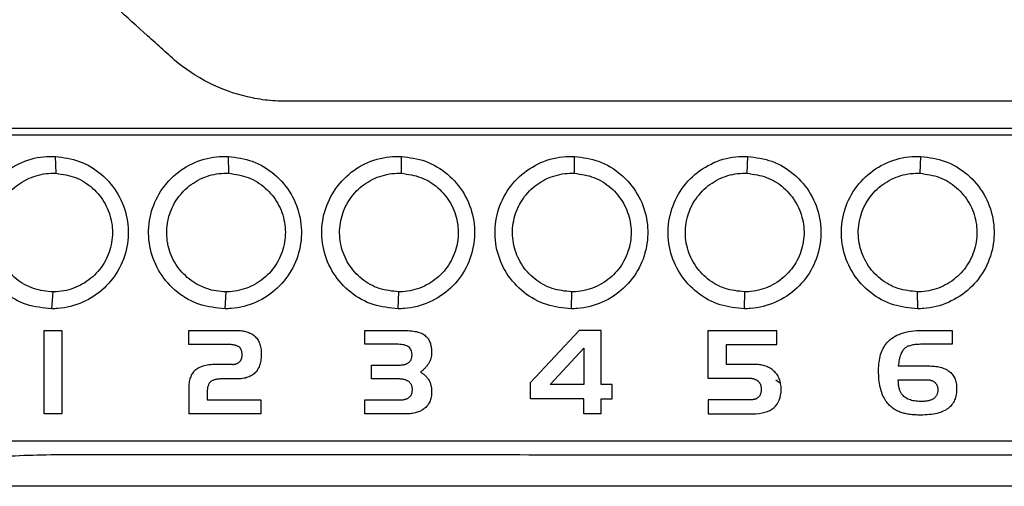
# Model space of a CAD drawing. Extents: x 76 to 839, y -9 to 645.
# Tile 21 of 78: x 336 to 365, y 277 to 291. Entities that reach past the tile are written whole.
import ezdxf

# ---------------------------------------------------------------- set-up
doc = ezdxf.new("R2010")
doc.units = 0
doc.layers.get('0').update_dxf_attribs({"linetype": 'CONTINUOUS'})

msp = doc.modelspace()

# ---------------------------------------------------------------- linework, layer by layer
at = {"color": 7, "linetype": 'CONTINUOUS'}
for p, q in [((390.844, 287.751), (332.342, 287.751)), ((336.618, 286.623), (336.605, 287.122)), ((341.711, 286.623), (341.704, 287.122)), ((346.806, 286.623), (346.806, 287.123)), ((351.907, 286.623), (351.915, 287.123)), ((357.005, 286.623), (357.022, 287.123)), ((362.105, 286.623), (362.13, 287.123)), ((336.494, 282.625), (336.532, 283.125)), ((341.602, 282.625), (341.632, 283.125)), ((346.711, 282.625), (346.732, 283.125)), ((351.819, 282.625), (351.832, 283.125)), ((356.928, 282.625), (356.932, 283.125)), ((362.036, 282.625), (362.032, 283.125)), ((336.271, 279.522), (336.271, 281.985)), ((336.271, 281.985), (336.793, 281.985)), ((336.793, 281.985), (336.793, 279.522)), ((340.532, 281.569), (340.532, 281.985)), ((340.532, 281.985), (341.929, 281.985)), ((341.929, 281.985), (341.972, 281.984)), ((341.972, 281.984), (342.014, 281.982)), ((342.014, 281.982), (342.055, 281.979)), ((342.055, 281.979), (342.095, 281.975)), ((342.095, 281.975), (342.133, 281.969)), ((342.133, 281.969), (342.17, 281.962)), ((342.17, 281.962), (342.205, 281.954)), ((342.205, 281.954), (342.24, 281.945)), ((342.24, 281.945), (342.273, 281.934)), ((342.273, 281.934), (342.305, 281.923)), ((342.305, 281.923), (342.335, 281.909)), ((342.335, 281.909), (342.364, 281.895)), ((342.364, 281.895), (342.392, 281.88)), ((342.392, 281.88), (342.419, 281.863)), ((342.419, 281.863), (342.444, 281.845)), ((342.444, 281.845), (342.468, 281.826)), ((342.468, 281.826), (342.493, 281.804)), ((342.493, 281.804), (342.516, 281.78)), ((342.516, 281.78), (342.538, 281.755)), ((342.538, 281.755), (342.558, 281.728)), ((345.725, 281.576), (345.725, 281.985)), ((345.725, 281.985), (346.891, 281.985)), ((346.891, 281.985), (346.949, 281.984)), ((346.949, 281.984), (347.005, 281.982)), ((347.005, 281.982), (347.058, 281.978)), ((347.058, 281.978), (347.11, 281.973)), ((347.11, 281.973), (347.158, 281.966)), ((347.158, 281.966), (347.205, 281.958)), ((347.205, 281.958), (347.249, 281.949)), ((347.249, 281.949), (347.291, 281.938)), ((347.291, 281.938), (347.331, 281.926)), ((347.331, 281.926), (347.368, 281.912)), ((347.368, 281.912), (347.404, 281.896)), ((347.404, 281.896), (347.437, 281.88)), ((347.437, 281.88), (347.467, 281.861)), ((347.467, 281.861), (347.495, 281.842)), ((347.495, 281.842), (347.521, 281.82)), ((347.521, 281.82), (347.545, 281.798)), ((347.545, 281.798), (347.564, 281.777)), ((347.564, 281.777), (347.581, 281.756)), ((347.581, 281.756), (347.597, 281.733)), ((347.597, 281.733), (347.611, 281.709)), ((350.615, 280.447), (352.047, 281.985)), ((352.696, 281.985), (352.047, 281.985)), ((352.7, 280.387), (352.696, 281.985)), ((355.858, 280.567), (355.858, 281.985)), ((355.858, 281.985), (357.883, 281.985)), ((357.883, 281.572), (357.883, 281.985)), ((361.213, 281.704), (361.261, 281.742)), ((361.261, 281.742), (361.312, 281.778)), ((361.312, 281.778), (361.366, 281.811)), ((361.366, 281.811), (361.424, 281.841)), ((361.424, 281.841), (361.485, 281.869)), ((361.485, 281.869), (361.549, 281.893)), ((361.549, 281.893), (361.616, 281.914)), ((361.616, 281.914), (361.687, 281.933)), ((361.687, 281.933), (361.761, 281.949)), ((361.761, 281.949), (361.838, 281.962)), ((361.838, 281.962), (361.918, 281.972)), ((361.918, 281.972), (362.002, 281.979)), ((362.002, 281.979), (362.089, 281.983)), ((362.089, 281.983), (362.179, 281.985)), ((362.179, 281.985), (363.05, 281.985)), ((363.05, 281.985), (363.05, 281.576)), ((341.699, 281.569), (340.532, 281.569)), ((341.728, 281.568), (341.699, 281.569)), ((341.755, 281.567), (341.728, 281.568)), ((341.782, 281.566), (341.755, 281.567)), ((341.807, 281.563), (341.782, 281.566)), ((341.831, 281.56), (341.807, 281.563)), ((341.854, 281.557), (341.831, 281.56)), ((341.877, 281.553), (341.854, 281.557)), ((341.898, 281.548), (341.877, 281.553)), ((341.918, 281.543), (341.898, 281.548)), ((341.936, 281.537), (341.918, 281.543)), ((341.954, 281.53), (341.936, 281.537)), ((341.971, 281.523), (341.954, 281.53)), ((341.987, 281.515), (341.971, 281.523)), ((342.001, 281.506), (341.987, 281.515)), ((342.015, 281.497), (342.001, 281.506)), ((342.027, 281.487), (342.015, 281.497)), ((342.037, 281.478), (342.027, 281.487)), ((342.046, 281.468), (342.037, 281.478)), ((342.055, 281.458), (342.046, 281.468)), ((342.063, 281.446), (342.055, 281.458)), ((342.07, 281.434), (342.063, 281.446)), ((342.558, 281.728), (342.576, 281.7)), ((342.576, 281.7), (342.593, 281.67)), ((342.593, 281.67), (342.608, 281.639)), ((342.608, 281.639), (342.622, 281.606)), ((342.622, 281.606), (342.634, 281.572)), ((342.634, 281.572), (342.644, 281.537)), ((342.644, 281.537), (342.653, 281.5)), ((342.653, 281.5), (342.66, 281.462)), ((342.66, 281.462), (342.666, 281.422)), ((346.711, 281.576), (345.725, 281.576)), ((346.76, 281.574), (346.711, 281.576)), ((346.807, 281.571), (346.76, 281.574)), ((346.849, 281.564), (346.807, 281.571)), ((346.889, 281.556), (346.849, 281.564)), ((346.926, 281.545), (346.889, 281.556)), ((346.959, 281.532), (346.926, 281.545)), ((346.989, 281.516), (346.959, 281.532)), ((347.016, 281.498), (346.989, 281.516)), ((347.04, 281.477), (347.016, 281.498)), ((347.061, 281.454), (347.04, 281.477)), ((347.078, 281.429), (347.061, 281.454)), ((347.611, 281.709), (347.625, 281.683)), ((347.625, 281.683), (347.638, 281.657)), ((347.638, 281.657), (347.649, 281.629)), ((347.649, 281.629), (347.659, 281.6)), ((347.659, 281.6), (347.668, 281.57)), ((347.668, 281.57), (347.675, 281.539)), ((347.675, 281.539), (347.682, 281.506)), ((347.682, 281.506), (347.687, 281.472)), ((347.687, 281.472), (347.691, 281.437)), ((351.193, 280.387), (352.184, 281.463)), ((352.184, 281.463), (352.184, 280.387)), ((356.394, 281.572), (357.883, 281.572)), ((356.394, 280.979), (356.394, 281.572)), ((360.997, 281.415), (361.019, 281.46)), ((361.019, 281.46), (361.043, 281.502)), ((361.043, 281.502), (361.069, 281.543)), ((361.069, 281.543), (361.097, 281.581)), ((361.097, 281.581), (361.127, 281.618)), ((361.127, 281.618), (361.169, 281.662)), ((361.169, 281.662), (361.213, 281.704)), ((361.647, 281.452), (361.628, 281.433)), ((361.667, 281.47), (361.647, 281.452)), ((361.685, 281.482), (361.667, 281.47)), ((361.704, 281.494), (361.685, 281.482)), ((361.725, 281.506), (361.704, 281.494)), ((361.749, 281.516), (361.725, 281.506)), ((361.773, 281.525), (361.749, 281.516)), ((361.8, 281.534), (361.773, 281.525)), ((361.828, 281.542), (361.8, 281.534)), ((361.859, 281.549), (361.828, 281.542)), ((361.89, 281.555), (361.859, 281.549)), ((361.924, 281.561), (361.89, 281.555)), ((361.96, 281.565), (361.924, 281.561)), ((361.997, 281.569), (361.96, 281.565)), ((362.036, 281.572), (361.997, 281.569)), ((362.077, 281.574), (362.036, 281.572)), ((362.12, 281.575), (362.077, 281.574)), ((362.165, 281.576), (362.12, 281.575)), ((363.05, 281.576), (362.165, 281.576)), ((342.077, 281.422), (342.07, 281.434)), ((342.083, 281.409), (342.077, 281.422)), ((342.088, 281.395), (342.083, 281.409)), ((342.093, 281.38), (342.088, 281.395)), ((342.088, 281.144), (342.093, 281.157)), ((342.097, 281.365), (342.093, 281.38)), ((342.093, 281.157), (342.097, 281.17)), ((342.1, 281.348), (342.097, 281.365)), ((342.097, 281.17), (342.1, 281.184)), ((342.103, 281.332), (342.1, 281.348)), ((342.1, 281.184), (342.103, 281.198)), ((342.106, 281.314), (342.103, 281.332)), ((342.103, 281.198), (342.106, 281.212)), ((342.107, 281.296), (342.106, 281.314)), ((342.106, 281.212), (342.107, 281.227)), ((342.108, 281.277), (342.107, 281.296)), ((342.107, 281.227), (342.108, 281.242)), ((342.109, 281.258), (342.108, 281.277)), ((342.108, 281.242), (342.109, 281.258)), ((342.667, 281.166), (342.663, 281.126)), ((342.666, 281.422), (342.67, 281.38)), ((342.67, 281.207), (342.667, 281.166)), ((342.67, 281.38), (342.672, 281.337)), ((342.672, 281.249), (342.67, 281.207)), ((342.672, 281.337), (342.673, 281.293)), ((342.673, 281.293), (342.672, 281.249)), ((347.093, 281.401), (347.078, 281.429)), ((347.104, 281.37), (347.093, 281.401)), ((347.097, 281.138), (347.102, 281.154)), ((347.102, 281.154), (347.107, 281.17)), ((347.112, 281.338), (347.104, 281.37)), ((347.107, 281.17), (347.111, 281.188)), ((347.111, 281.188), (347.114, 281.206)), ((347.117, 281.303), (347.112, 281.338)), ((347.114, 281.206), (347.117, 281.225)), ((347.118, 281.265), (347.117, 281.303)), ((347.117, 281.225), (347.118, 281.245)), ((347.118, 281.245), (347.118, 281.265)), ((347.676, 281.168), (347.67, 281.149)), ((347.681, 281.187), (347.676, 281.168)), ((347.685, 281.206), (347.681, 281.187)), ((347.689, 281.225), (347.685, 281.206)), ((347.692, 281.245), (347.689, 281.225)), ((347.691, 281.437), (347.694, 281.401)), ((347.694, 281.265), (347.692, 281.245)), ((347.694, 281.401), (347.696, 281.364)), ((347.695, 281.285), (347.694, 281.265)), ((347.696, 281.305), (347.695, 281.285)), ((347.696, 281.364), (347.697, 281.325)), ((347.697, 281.325), (347.696, 281.305)), ((360.904, 281.11), (360.915, 281.166)), ((360.915, 281.166), (360.928, 281.219)), ((360.928, 281.219), (360.942, 281.271)), ((360.942, 281.271), (360.958, 281.321)), ((360.958, 281.321), (360.977, 281.369)), ((360.977, 281.369), (360.997, 281.415)), ((361.499, 281.162), (361.49, 281.121)), ((361.509, 281.2), (361.499, 281.162)), ((361.521, 281.237), (361.509, 281.2)), ((361.533, 281.271), (361.521, 281.237)), ((361.546, 281.303), (361.533, 281.271)), ((361.561, 281.333), (361.546, 281.303)), ((361.576, 281.361), (361.561, 281.333)), ((361.592, 281.387), (361.576, 281.361)), ((361.609, 281.411), (361.592, 281.387)), ((361.628, 281.433), (361.609, 281.411)), ((340.8, 280.864), (340.77, 280.845)), ((340.834, 280.882), (340.8, 280.864)), ((340.869, 280.898), (340.834, 280.882)), ((340.906, 280.913), (340.869, 280.898)), ((340.946, 280.926), (340.906, 280.913)), ((340.988, 280.938), (340.946, 280.926)), ((341.033, 280.948), (340.988, 280.938)), ((341.079, 280.958), (341.033, 280.948)), ((341.128, 280.965), (341.079, 280.958)), ((341.179, 280.972), (341.128, 280.965)), ((341.233, 280.976), (341.179, 280.972)), ((341.288, 280.98), (341.233, 280.976)), ((341.346, 280.982), (341.288, 280.98)), ((341.407, 280.983), (341.346, 280.982)), ((341.823, 280.983), (341.407, 280.983)), ((341.823, 280.983), (341.838, 280.983)), ((341.838, 280.983), (341.853, 280.984)), ((341.853, 280.984), (341.867, 280.985)), ((341.867, 280.985), (341.882, 280.987)), ((341.882, 280.987), (341.896, 280.99)), ((341.896, 280.99), (341.909, 280.993)), ((341.909, 280.993), (341.923, 280.997)), ((341.923, 280.997), (341.936, 281.001)), ((341.936, 281.001), (341.948, 281.006)), ((341.948, 281.006), (341.96, 281.012)), ((341.96, 281.012), (341.972, 281.018)), ((341.972, 281.018), (341.984, 281.024)), ((341.984, 281.024), (341.995, 281.032)), ((341.995, 281.032), (342.006, 281.039)), ((342.006, 281.039), (342.017, 281.048)), ((342.017, 281.048), (342.027, 281.057)), ((342.027, 281.057), (342.037, 281.066)), ((342.037, 281.066), (342.046, 281.076)), ((342.046, 281.076), (342.055, 281.086)), ((342.055, 281.086), (342.063, 281.097)), ((342.063, 281.097), (342.07, 281.108)), ((342.07, 281.108), (342.077, 281.12)), ((342.077, 281.12), (342.083, 281.132)), ((342.083, 281.132), (342.088, 281.144)), ((342.594, 280.885), (342.58, 280.856)), ((342.608, 280.915), (342.594, 280.885)), ((342.62, 280.947), (342.608, 280.915)), ((342.631, 280.98), (342.62, 280.947)), ((342.641, 281.015), (342.631, 280.98)), ((342.65, 281.05), (342.641, 281.015)), ((342.657, 281.087), (342.65, 281.05)), ((342.663, 281.126), (342.657, 281.087)), ((345.919, 280.553), (345.919, 280.962)), ((345.919, 280.962), (346.711, 280.962)), ((346.711, 280.962), (346.736, 280.962)), ((346.736, 280.962), (346.759, 280.963)), ((346.759, 280.963), (346.782, 280.964)), ((346.782, 280.964), (346.804, 280.966)), ((346.804, 280.966), (346.825, 280.968)), ((346.825, 280.968), (346.846, 280.971)), ((346.846, 280.971), (346.865, 280.974)), ((346.865, 280.974), (346.884, 280.978)), ((346.884, 280.978), (346.902, 280.982)), ((346.902, 280.982), (346.919, 280.986)), ((346.919, 280.986), (346.935, 280.992)), ((346.935, 280.992), (346.951, 280.997)), ((346.951, 280.997), (346.965, 281.003)), ((346.965, 281.003), (346.979, 281.01)), ((346.979, 281.01), (346.992, 281.017)), ((346.992, 281.017), (347.005, 281.025)), ((347.005, 281.025), (347.018, 281.035)), ((347.018, 281.035), (347.031, 281.045)), ((347.031, 281.045), (347.043, 281.056)), ((347.043, 281.056), (347.055, 281.068)), ((347.055, 281.068), (347.065, 281.08)), ((347.065, 281.08), (347.074, 281.094)), ((347.074, 281.094), (347.082, 281.108)), ((347.082, 281.108), (347.09, 281.122)), ((347.09, 281.122), (347.097, 281.138)), ((347.495, 280.865), (347.479, 280.849)), ((347.511, 280.882), (347.495, 280.865)), ((347.526, 280.899), (347.511, 280.882)), ((347.54, 280.916), (347.526, 280.899)), ((347.554, 280.933), (347.54, 280.916)), ((347.567, 280.95), (347.554, 280.933)), ((347.58, 280.967), (347.567, 280.95)), ((347.592, 280.985), (347.58, 280.967)), ((347.603, 281.002), (347.592, 280.985)), ((347.614, 281.02), (347.603, 281.002)), ((347.624, 281.038), (347.614, 281.02)), ((347.633, 281.056), (347.624, 281.038)), ((347.642, 281.074), (347.633, 281.056)), ((347.65, 281.093), (347.642, 281.074)), ((347.657, 281.111), (347.65, 281.093)), ((347.664, 281.13), (347.657, 281.111)), ((347.67, 281.149), (347.664, 281.13)), ((357.252, 280.979), (356.394, 280.979)), ((357.292, 280.978), (357.252, 280.979)), ((357.332, 280.976), (357.292, 280.978)), ((357.37, 280.972), (357.332, 280.976)), ((357.408, 280.967), (357.37, 280.972)), ((357.445, 280.96), (357.408, 280.967)), ((357.481, 280.952), (357.445, 280.96)), ((357.517, 280.942), (357.481, 280.952)), ((357.551, 280.931), (357.517, 280.942)), ((357.584, 280.918), (357.551, 280.931)), ((357.617, 280.904), (357.584, 280.918)), ((357.648, 280.888), (357.617, 280.904)), ((357.679, 280.871), (357.648, 280.888)), ((357.709, 280.852), (357.679, 280.871)), ((360.881, 280.868), (360.884, 280.931)), ((360.881, 280.803), (360.881, 280.868)), ((360.884, 280.931), (360.889, 280.993)), ((360.889, 280.993), (360.896, 281.052)), ((360.896, 281.052), (360.904, 281.11)), ((361.468, 280.986), (361.463, 280.937)), ((361.463, 280.937), (362.341, 280.937)), ((361.474, 281.033), (361.468, 280.986)), ((361.481, 281.078), (361.474, 281.033)), ((361.49, 281.121), (361.481, 281.078)), ((362.341, 280.937), (362.391, 280.936)), ((362.391, 280.936), (362.439, 280.935)), ((362.439, 280.935), (362.486, 280.932)), ((362.486, 280.932), (362.531, 280.927)), ((362.531, 280.927), (362.575, 280.922)), ((362.575, 280.922), (362.617, 280.916)), ((362.617, 280.916), (362.658, 280.908)), ((362.658, 280.908), (362.697, 280.899)), ((362.697, 280.899), (362.735, 280.889)), ((362.735, 280.889), (362.771, 280.878)), ((362.771, 280.878), (362.805, 280.865)), ((362.805, 280.865), (362.838, 280.852)), ((340.577, 280.587), (340.567, 280.552)), ((340.59, 280.62), (340.577, 280.587)), ((340.603, 280.651), (340.59, 280.62)), ((340.618, 280.68), (340.603, 280.651)), ((340.635, 280.708), (340.618, 280.68)), ((340.653, 280.734), (340.635, 280.708)), ((340.672, 280.759), (340.653, 280.734)), ((340.693, 280.782), (340.672, 280.759)), ((340.715, 280.803), (340.693, 280.782)), ((340.741, 280.825), (340.715, 280.803)), ((340.77, 280.845), (340.741, 280.825)), ((342.163, 280.572), (342.122, 280.565)), ((342.202, 280.581), (342.163, 280.572)), ((342.24, 280.591), (342.202, 280.581)), ((342.276, 280.603), (342.24, 280.591)), ((342.31, 280.616), (342.276, 280.603)), ((342.343, 280.631), (342.31, 280.616)), ((342.375, 280.647), (342.343, 280.631)), ((342.404, 280.665), (342.375, 280.647)), ((342.432, 280.685), (342.404, 280.665)), ((342.459, 280.706), (342.432, 280.685)), ((342.484, 280.729), (342.459, 280.706)), ((342.507, 280.754), (342.484, 280.729)), ((342.527, 280.777), (342.507, 280.754)), ((342.546, 280.802), (342.527, 280.777)), ((342.563, 280.828), (342.546, 280.802)), ((342.58, 280.856), (342.563, 280.828)), ((347.389, 280.769), (347.369, 280.754)), ((347.369, 280.754), (347.384, 280.745)), ((347.384, 280.745), (347.4, 280.736)), ((347.408, 280.785), (347.389, 280.769)), ((347.4, 280.736), (347.415, 280.727)), ((347.427, 280.801), (347.408, 280.785)), ((347.415, 280.727), (347.43, 280.717)), ((347.445, 280.817), (347.427, 280.801)), ((347.43, 280.717), (347.444, 280.707)), ((347.444, 280.707), (347.458, 280.697)), ((347.462, 280.833), (347.445, 280.817)), ((347.458, 280.697), (347.472, 280.686)), ((347.479, 280.849), (347.462, 280.833)), ((347.472, 280.686), (347.485, 280.675)), ((347.485, 280.675), (347.498, 280.664)), ((347.498, 280.664), (347.511, 280.652)), ((347.511, 280.652), (347.523, 280.64)), ((347.523, 280.64), (347.535, 280.627)), ((347.535, 280.627), (347.547, 280.614)), ((347.547, 280.614), (347.559, 280.601)), ((347.559, 280.601), (347.57, 280.587)), ((347.57, 280.587), (347.58, 280.574)), ((347.58, 280.574), (347.594, 280.553)), ((357.738, 280.832), (357.709, 280.852)), ((357.766, 280.81), (357.738, 280.832)), ((357.793, 280.787), (357.766, 280.81)), ((357.819, 280.762), (357.793, 280.787)), ((357.843, 280.736), (357.819, 280.762)), ((357.865, 280.709), (357.843, 280.736)), ((357.886, 280.681), (357.865, 280.709)), ((357.906, 280.652), (357.886, 280.681)), ((357.923, 280.621), (357.906, 280.652)), ((357.939, 280.589), (357.923, 280.621)), ((357.953, 280.556), (357.939, 280.589)), ((360.881, 280.735), (360.881, 280.803)), ((360.884, 280.668), (360.881, 280.735)), ((360.887, 280.603), (360.884, 280.668)), ((360.893, 280.541), (360.887, 280.603)), ((362.838, 280.852), (362.87, 280.837)), ((362.87, 280.837), (362.9, 280.821)), ((362.9, 280.821), (362.928, 280.804)), ((362.928, 280.804), (362.955, 280.785)), ((362.955, 280.785), (362.982, 280.764)), ((362.982, 280.764), (363.009, 280.741)), ((363.009, 280.741), (363.033, 280.717)), ((363.033, 280.717), (363.055, 280.691)), ((363.055, 280.691), (363.075, 280.664)), ((363.075, 280.664), (363.094, 280.635)), ((363.094, 280.635), (363.111, 280.606)), ((363.111, 280.606), (363.127, 280.574)), ((363.127, 280.574), (363.14, 280.542)), ((340.534, 280.354), (340.532, 280.309)), ((340.532, 280.309), (340.532, 280.263)), ((340.538, 280.397), (340.534, 280.354)), ((340.543, 280.438), (340.538, 280.397)), ((340.549, 280.478), (340.543, 280.438)), ((340.557, 280.516), (340.549, 280.478)), ((340.567, 280.552), (340.557, 280.516)), ((341.09, 280.304), (341.085, 280.279)), ((341.096, 280.329), (341.09, 280.304)), ((341.103, 280.351), (341.096, 280.329)), ((341.111, 280.373), (341.103, 280.351)), ((341.119, 280.392), (341.111, 280.373)), ((341.128, 280.41), (341.119, 280.392)), ((341.138, 280.426), (341.128, 280.41)), ((341.148, 280.441), (341.138, 280.426)), ((341.16, 280.454), (341.148, 280.441)), ((341.172, 280.466), (341.16, 280.454)), ((341.185, 280.476), (341.172, 280.466)), ((341.199, 280.486), (341.185, 280.476)), ((341.213, 280.495), (341.199, 280.486)), ((341.229, 280.504), (341.213, 280.495)), ((341.245, 280.511), (341.229, 280.504)), ((341.262, 280.519), (341.245, 280.511)), ((341.28, 280.525), (341.262, 280.519)), ((341.299, 280.531), (341.28, 280.525)), ((341.319, 280.536), (341.299, 280.531)), ((341.339, 280.54), (341.319, 280.536)), ((341.361, 280.544), (341.339, 280.54)), ((341.383, 280.547), (341.361, 280.544)), ((341.406, 280.549), (341.383, 280.547)), ((341.43, 280.551), (341.406, 280.549)), ((341.455, 280.552), (341.43, 280.551)), ((341.481, 280.553), (341.455, 280.552)), ((341.943, 280.553), (341.481, 280.553)), ((341.99, 280.553), (341.943, 280.553)), ((342.036, 280.556), (341.99, 280.553)), ((342.08, 280.559), (342.036, 280.556)), ((342.122, 280.565), (342.08, 280.559)), ((346.723, 280.553), (345.919, 280.553)), ((346.746, 280.552), (346.723, 280.553)), ((346.769, 280.551), (346.746, 280.552)), ((346.79, 280.55), (346.769, 280.551)), ((346.812, 280.548), (346.79, 280.55)), ((346.832, 280.545), (346.812, 280.548)), ((346.852, 280.542), (346.832, 280.545)), ((346.872, 280.538), (346.852, 280.542)), ((346.891, 280.533), (346.872, 280.538)), ((346.909, 280.528), (346.891, 280.533)), ((346.926, 280.523), (346.909, 280.528)), ((346.943, 280.516), (346.926, 280.523)), ((346.96, 280.51), (346.943, 280.516)), ((346.975, 280.502), (346.96, 280.51)), ((346.991, 280.494), (346.975, 280.502)), ((347.005, 280.486), (346.991, 280.494)), ((347.02, 280.477), (347.005, 280.486)), ((347.033, 280.467), (347.02, 280.477)), ((347.045, 280.456), (347.033, 280.467)), ((347.057, 280.445), (347.045, 280.456)), ((347.067, 280.433), (347.057, 280.445)), ((347.077, 280.421), (347.067, 280.433)), ((347.086, 280.408), (347.077, 280.421)), ((347.094, 280.394), (347.086, 280.408)), ((347.101, 280.38), (347.094, 280.394)), ((347.108, 280.365), (347.101, 280.38)), ((347.113, 280.349), (347.108, 280.365)), ((347.118, 280.333), (347.113, 280.349)), ((347.122, 280.316), (347.118, 280.333)), ((347.125, 280.298), (347.122, 280.316)), ((347.127, 280.28), (347.125, 280.298)), ((347.128, 280.261), (347.127, 280.28)), ((347.594, 280.553), (347.608, 280.532)), ((347.608, 280.532), (347.62, 280.51)), ((347.62, 280.51), (347.631, 280.488)), ((347.631, 280.488), (347.642, 280.465)), ((347.642, 280.465), (347.651, 280.442)), ((347.651, 280.442), (347.66, 280.418)), ((347.66, 280.418), (347.668, 280.394)), ((347.668, 280.394), (347.674, 280.369)), ((347.674, 280.369), (347.68, 280.343)), ((347.68, 280.343), (347.685, 280.317)), ((347.685, 280.317), (347.689, 280.29)), ((347.689, 280.29), (347.693, 280.263)), ((350.615, 279.97), (350.615, 280.447)), ((352.184, 280.387), (351.193, 280.387)), ((353.024, 280.387), (352.7, 280.387)), ((353.024, 279.97), (353.024, 280.387)), ((357.044, 280.567), (355.858, 280.567)), ((357.066, 280.566), (357.044, 280.567)), ((357.088, 280.565), (357.066, 280.566)), ((357.109, 280.564), (357.088, 280.565)), ((357.13, 280.562), (357.109, 280.564)), ((357.149, 280.559), (357.13, 280.562)), ((357.169, 280.556), (357.149, 280.559)), ((357.187, 280.552), (357.169, 280.556)), ((357.205, 280.548), (357.187, 280.552)), ((357.222, 280.543), (357.205, 280.548)), ((357.238, 280.538), (357.222, 280.543)), ((357.254, 280.531), (357.238, 280.538)), ((357.269, 280.525), (357.254, 280.531)), ((357.283, 280.518), (357.269, 280.525)), ((357.297, 280.51), (357.283, 280.518)), ((357.31, 280.501), (357.297, 280.51)), ((357.322, 280.493), (357.31, 280.501)), ((357.334, 280.483), (357.322, 280.493)), ((357.344, 280.472), (357.334, 280.483)), ((357.354, 280.461), (357.344, 280.472)), ((357.364, 280.449), (357.354, 280.461)), ((357.364, 280.449), (357.372, 280.437)), ((357.372, 280.437), (357.38, 280.423)), ((357.38, 280.423), (357.387, 280.409)), ((357.387, 280.409), (357.394, 280.395)), ((357.394, 280.395), (357.399, 280.379)), ((357.399, 280.379), (357.404, 280.363)), ((357.404, 280.363), (357.408, 280.345)), ((357.408, 280.345), (357.411, 280.328)), ((357.411, 280.328), (357.414, 280.309)), ((357.414, 280.309), (357.416, 280.29)), ((357.416, 280.29), (357.417, 280.27)), ((357.855, 280.526), (357.957, 280.452)), ((357.966, 280.522), (357.953, 280.556)), ((357.976, 280.487), (357.966, 280.522)), ((357.986, 280.45), (357.976, 280.487)), ((357.993, 280.412), (357.986, 280.45)), ((357.999, 280.373), (357.993, 280.412)), ((358.003, 280.333), (357.999, 280.373)), ((358.006, 280.292), (358.003, 280.333)), ((358.007, 280.249), (358.006, 280.292)), ((360.9, 280.48), (360.893, 280.541)), ((360.908, 280.421), (360.9, 280.48)), ((360.918, 280.363), (360.908, 280.421)), ((360.93, 280.308), (360.918, 280.363)), ((360.943, 280.254), (360.93, 280.308)), ((361.463, 280.528), (362.313, 280.528)), ((361.463, 280.494), (361.463, 280.528)), ((361.464, 280.462), (361.463, 280.494)), ((361.466, 280.43), (361.464, 280.462)), ((361.469, 280.4), (361.466, 280.43)), ((361.472, 280.371), (361.469, 280.4)), ((361.476, 280.342), (361.472, 280.371)), ((361.481, 280.315), (361.476, 280.342)), ((361.487, 280.289), (361.481, 280.315)), ((361.494, 280.263), (361.487, 280.289)), ((362.313, 280.528), (362.332, 280.527)), ((362.332, 280.527), (362.351, 280.526)), ((362.351, 280.526), (362.37, 280.524)), ((362.37, 280.524), (362.387, 280.522)), ((362.387, 280.522), (362.405, 280.519)), ((362.405, 280.519), (362.421, 280.515)), ((362.421, 280.515), (362.437, 280.51)), ((362.437, 280.51), (362.453, 280.505)), ((362.453, 280.505), (362.468, 280.499)), ((362.468, 280.499), (362.482, 280.492)), ((362.482, 280.492), (362.496, 280.484)), ((362.496, 280.484), (362.509, 280.476)), ((362.509, 280.476), (362.522, 280.467)), ((362.522, 280.467), (362.534, 280.457)), ((362.534, 280.457), (362.545, 280.447)), ((362.545, 280.447), (362.556, 280.436)), ((362.556, 280.436), (362.565, 280.426)), ((362.565, 280.426), (362.574, 280.415)), ((362.574, 280.415), (362.581, 280.404)), ((362.581, 280.404), (362.589, 280.393)), ((362.589, 280.393), (362.595, 280.381)), ((362.595, 280.381), (362.601, 280.37)), ((362.601, 280.37), (362.607, 280.357)), ((362.607, 280.357), (362.612, 280.345)), ((362.612, 280.345), (362.616, 280.332)), ((362.616, 280.332), (362.62, 280.319)), ((362.62, 280.319), (362.623, 280.306)), ((362.623, 280.306), (362.626, 280.292)), ((362.626, 280.292), (362.628, 280.278)), ((363.14, 280.542), (363.152, 280.508)), ((363.152, 280.508), (363.162, 280.472)), ((363.162, 280.472), (363.17, 280.435)), ((363.17, 280.435), (363.176, 280.397)), ((363.176, 280.397), (363.181, 280.357)), ((363.181, 280.357), (363.183, 280.316)), ((363.183, 280.316), (363.184, 280.274)), ((340.532, 280.263), (340.532, 279.522)), ((341.072, 280.126), (341.071, 280.09)), ((341.071, 280.09), (341.071, 279.939)), ((341.073, 280.159), (341.072, 280.126)), ((341.075, 280.191), (341.073, 280.159)), ((341.078, 280.222), (341.075, 280.191)), ((341.081, 280.251), (341.078, 280.222)), ((341.085, 280.279), (341.081, 280.251)), ((346.997, 279.985), (347.011, 279.993)), ((347.011, 279.993), (347.025, 280.002)), ((347.025, 280.002), (347.037, 280.011)), ((347.037, 280.011), (347.049, 280.021)), ((347.049, 280.021), (347.06, 280.032)), ((347.06, 280.032), (347.07, 280.043)), ((347.07, 280.043), (347.08, 280.056)), ((347.08, 280.056), (347.088, 280.069)), ((347.088, 280.069), (347.096, 280.083)), ((347.096, 280.083), (347.103, 280.097)), ((347.103, 280.097), (347.109, 280.113)), ((347.109, 280.113), (347.114, 280.129)), ((347.114, 280.129), (347.119, 280.146)), ((347.119, 280.146), (347.122, 280.163)), ((347.122, 280.163), (347.125, 280.182)), ((347.125, 280.182), (347.127, 280.201)), ((347.127, 280.201), (347.128, 280.221)), ((347.129, 280.242), (347.128, 280.261)), ((347.128, 280.221), (347.129, 280.242)), ((347.683, 280.017), (347.675, 279.98)), ((347.689, 280.055), (347.683, 280.017)), ((347.693, 280.095), (347.689, 280.055)), ((347.693, 280.263), (347.695, 280.236)), ((347.696, 280.136), (347.693, 280.095)), ((347.695, 280.236), (347.696, 280.207)), ((347.696, 280.207), (347.697, 280.179)), ((347.697, 280.179), (347.696, 280.136)), ((357.312, 279.992), (357.301, 279.984)), ((357.324, 280.001), (357.312, 279.992)), ((357.336, 280.012), (357.324, 280.001)), ((357.347, 280.023), (357.336, 280.012)), ((357.358, 280.035), (357.347, 280.023)), ((357.367, 280.048), (357.358, 280.035)), ((357.376, 280.062), (357.367, 280.048)), ((357.384, 280.077), (357.376, 280.062)), ((357.391, 280.093), (357.384, 280.077)), ((357.397, 280.109), (357.391, 280.093)), ((357.402, 280.127), (357.397, 280.109)), ((357.407, 280.145), (357.402, 280.127)), ((357.411, 280.164), (357.407, 280.145)), ((357.413, 280.184), (357.411, 280.164)), ((357.416, 280.205), (357.413, 280.184)), ((357.417, 280.227), (357.416, 280.205)), ((357.417, 280.27), (357.417, 280.249)), ((357.417, 280.249), (357.417, 280.227)), ((357.953, 279.931), (357.976, 280.002)), ((357.976, 280.002), (357.993, 280.079)), ((357.993, 280.079), (358.003, 280.161)), ((358.003, 280.161), (358.007, 280.249)), ((360.958, 280.203), (360.943, 280.254)), ((360.974, 280.153), (360.958, 280.203)), ((360.992, 280.105), (360.974, 280.153)), ((361.011, 280.059), (360.992, 280.105)), ((361.032, 280.015), (361.011, 280.059)), ((361.054, 279.972), (361.032, 280.015)), ((361.501, 280.239), (361.494, 280.263)), ((361.509, 280.216), (361.501, 280.239)), ((361.518, 280.194), (361.509, 280.216)), ((361.528, 280.172), (361.518, 280.194)), ((361.538, 280.152), (361.528, 280.172)), ((361.549, 280.133), (361.538, 280.152)), ((361.561, 280.115), (361.549, 280.133)), ((361.582, 280.087), (361.561, 280.115)), ((361.605, 280.062), (361.582, 280.087)), ((361.629, 280.038), (361.605, 280.062)), ((361.656, 280.016), (361.629, 280.038)), ((361.685, 279.996), (361.656, 280.016)), ((361.715, 279.977), (361.685, 279.996)), ((362.54, 279.999), (362.526, 279.987)), ((362.552, 280.011), (362.54, 279.999)), ((362.564, 280.024), (362.552, 280.011)), ((362.574, 280.038), (362.564, 280.024)), ((362.584, 280.053), (362.574, 280.038)), ((362.593, 280.068), (362.584, 280.053)), ((362.601, 280.084), (362.593, 280.068)), ((362.608, 280.1), (362.601, 280.084)), ((362.614, 280.117), (362.608, 280.1)), ((362.619, 280.135), (362.614, 280.117)), ((362.623, 280.154), (362.619, 280.135)), ((362.626, 280.173), (362.623, 280.154)), ((362.628, 280.193), (362.626, 280.173)), ((362.628, 280.278), (362.629, 280.264)), ((362.63, 280.214), (362.628, 280.193)), ((362.629, 280.264), (362.63, 280.25)), ((362.63, 280.25), (362.63, 280.235)), ((362.63, 280.235), (362.63, 280.214)), ((363.15, 280.008), (363.137, 279.969)), ((363.16, 280.049), (363.15, 280.008)), ((363.169, 280.091), (363.16, 280.049)), ((363.175, 280.134), (363.169, 280.091)), ((363.18, 280.179), (363.175, 280.134)), ((363.183, 280.226), (363.18, 280.179)), ((363.184, 280.274), (363.183, 280.226)), ((341.071, 279.939), (342.662, 279.939)), ((342.662, 279.939), (342.662, 279.522)), ((345.725, 279.522), (345.725, 279.932)), ((345.725, 279.932), (346.723, 279.932)), ((346.723, 279.932), (346.747, 279.932)), ((346.747, 279.932), (346.771, 279.933)), ((346.771, 279.933), (346.794, 279.934)), ((346.794, 279.934), (346.816, 279.936)), ((346.816, 279.936), (346.837, 279.938)), ((346.837, 279.938), (346.858, 279.941)), ((346.858, 279.941), (346.878, 279.945)), ((346.878, 279.945), (346.897, 279.949)), ((346.897, 279.949), (346.916, 279.954)), ((346.916, 279.954), (346.934, 279.959)), ((346.934, 279.959), (346.95, 279.965)), ((346.95, 279.965), (346.967, 279.971)), ((346.967, 279.971), (346.982, 279.978)), ((346.982, 279.978), (346.997, 279.985)), ((347.524, 279.711), (347.498, 279.688)), ((347.548, 279.735), (347.524, 279.711)), ((347.57, 279.761), (347.548, 279.735)), ((347.59, 279.788), (347.57, 279.761)), ((347.609, 279.816), (347.59, 279.788)), ((347.625, 279.846), (347.609, 279.816)), ((347.64, 279.878), (347.625, 279.846)), ((347.654, 279.91), (347.64, 279.878)), ((347.665, 279.944), (347.654, 279.91)), ((347.675, 279.98), (347.665, 279.944)), ((352.184, 279.97), (350.615, 279.97)), ((352.184, 279.522), (352.184, 279.97)), ((352.7, 279.97), (353.024, 279.97)), ((352.7, 279.522), (352.7, 279.97)), ((355.858, 279.932), (355.858, 279.522)), ((357.044, 279.932), (355.858, 279.932)), ((357.066, 279.932), (357.044, 279.932)), ((357.088, 279.933), (357.066, 279.932)), ((357.109, 279.934), (357.088, 279.933)), ((357.129, 279.935), (357.109, 279.934)), ((357.148, 279.937), (357.129, 279.935)), ((357.167, 279.94), (357.148, 279.937)), ((357.185, 279.943), (357.167, 279.94)), ((357.202, 279.947), (357.185, 279.943)), ((357.218, 279.951), (357.202, 279.947)), ((357.234, 279.955), (357.218, 279.951)), ((357.249, 279.96), (357.234, 279.955)), ((357.263, 279.965), (357.249, 279.96)), ((357.276, 279.971), (357.263, 279.965)), ((357.289, 279.978), (357.276, 279.971)), ((357.301, 279.984), (357.289, 279.978)), ((357.737, 279.661), (357.794, 279.704)), ((357.794, 279.704), (357.844, 279.752)), ((357.844, 279.752), (357.887, 279.806)), ((357.887, 279.806), (357.923, 279.866)), ((357.923, 279.866), (357.953, 279.931)), ((361.078, 279.932), (361.054, 279.972)), ((361.099, 279.899), (361.078, 279.932)), ((361.122, 279.868), (361.099, 279.899)), ((361.145, 279.838), (361.122, 279.868)), ((361.17, 279.809), (361.145, 279.838)), ((361.195, 279.782), (361.17, 279.809)), ((361.222, 279.755), (361.195, 279.782)), ((361.25, 279.73), (361.222, 279.755)), ((361.279, 279.707), (361.25, 279.73)), ((361.309, 279.684), (361.279, 279.707)), ((361.747, 279.96), (361.715, 279.977)), ((361.782, 279.946), (361.747, 279.96)), ((361.818, 279.932), (361.782, 279.946)), ((361.856, 279.921), (361.818, 279.932)), ((361.896, 279.911), (361.856, 279.921)), ((361.938, 279.903), (361.896, 279.911)), ((361.982, 279.897), (361.938, 279.903)), ((362.028, 279.893), (361.982, 279.897)), ((362.076, 279.89), (362.028, 279.893)), ((362.126, 279.889), (362.076, 279.89)), ((362.159, 279.89), (362.126, 279.889)), ((362.19, 279.891), (362.159, 279.89)), ((362.221, 279.892), (362.19, 279.891)), ((362.25, 279.895), (362.221, 279.892)), ((362.279, 279.898), (362.25, 279.895)), ((362.306, 279.901), (362.279, 279.898)), ((362.332, 279.906), (362.306, 279.901)), ((362.356, 279.911), (362.332, 279.906)), ((362.38, 279.917), (362.356, 279.911)), ((362.402, 279.923), (362.38, 279.917)), ((362.423, 279.93), (362.402, 279.923)), ((362.444, 279.938), (362.423, 279.93)), ((362.462, 279.946), (362.444, 279.938)), ((362.48, 279.955), (362.462, 279.946)), ((362.497, 279.965), (362.48, 279.955)), ((362.512, 279.976), (362.497, 279.965)), ((362.526, 279.987), (362.512, 279.976)), ((362.97, 279.716), (362.941, 279.692)), ((362.998, 279.742), (362.97, 279.716)), ((363.023, 279.77), (362.998, 279.742)), ((363.047, 279.799), (363.023, 279.77)), ((363.069, 279.83), (363.047, 279.799)), ((363.089, 279.863), (363.069, 279.83)), ((363.107, 279.897), (363.089, 279.863)), ((363.123, 279.932), (363.107, 279.897)), ((363.137, 279.969), (363.123, 279.932)), ((336.793, 279.522), (336.271, 279.522)), ((342.662, 279.522), (340.532, 279.522)), ((346.942, 279.522), (345.725, 279.522)), ((346.983, 279.523), (346.942, 279.522)), ((347.023, 279.525), (346.983, 279.523)), ((347.062, 279.527), (347.023, 279.525)), ((347.101, 279.531), (347.062, 279.527)), ((347.137, 279.536), (347.101, 279.531)), ((347.173, 279.543), (347.137, 279.536)), ((347.208, 279.55), (347.173, 279.543)), ((347.242, 279.559), (347.208, 279.55)), ((347.274, 279.568), (347.242, 279.559)), ((347.306, 279.579), (347.274, 279.568)), ((347.336, 279.591), (347.306, 279.579)), ((347.365, 279.604), (347.336, 279.591)), ((347.393, 279.618), (347.365, 279.604)), ((347.42, 279.633), (347.393, 279.618)), ((347.446, 279.649), (347.42, 279.633)), ((347.471, 279.667), (347.446, 279.649)), ((347.498, 279.688), (347.471, 279.667)), ((352.7, 279.522), (352.184, 279.522)), ((355.858, 279.522), (357.156, 279.522)), ((357.156, 279.522), (357.259, 279.525)), ((357.259, 279.525), (357.356, 279.534)), ((357.356, 279.534), (357.445, 279.548)), ((357.445, 279.548), (357.528, 279.568)), ((357.528, 279.568), (357.604, 279.593)), ((357.604, 279.593), (357.674, 279.624)), ((357.674, 279.624), (357.737, 279.661)), ((361.34, 279.663), (361.309, 279.684)), ((361.373, 279.643), (361.34, 279.663)), ((361.406, 279.624), (361.373, 279.643)), ((361.441, 279.606), (361.406, 279.624)), ((361.476, 279.59), (361.441, 279.606)), ((361.513, 279.575), (361.476, 279.59)), ((361.551, 279.561), (361.513, 279.575)), ((361.578, 279.552), (361.551, 279.561)), ((361.607, 279.544), (361.578, 279.552)), ((361.636, 279.536), (361.607, 279.544)), ((361.667, 279.529), (361.636, 279.536)), ((361.699, 279.522), (361.667, 279.529)), ((361.731, 279.516), (361.699, 279.522)), ((361.765, 279.51), (361.731, 279.516)), ((361.8, 279.506), (361.765, 279.51)), ((361.836, 279.501), (361.8, 279.506)), ((361.873, 279.497), (361.836, 279.501)), ((361.912, 279.494), (361.873, 279.497)), ((361.951, 279.492), (361.912, 279.494)), ((361.991, 279.49), (361.951, 279.492)), ((362.033, 279.488), (361.991, 279.49)), ((362.075, 279.487), (362.033, 279.488)), ((362.119, 279.487), (362.075, 279.487)), ((362.188, 279.488), (362.119, 279.487)), ((362.254, 279.49), (362.188, 279.488)), ((362.318, 279.494), (362.254, 279.49)), ((362.38, 279.5), (362.318, 279.494)), ((362.44, 279.507), (362.38, 279.5)), ((362.497, 279.516), (362.44, 279.507)), ((362.552, 279.526), (362.497, 279.516)), ((362.605, 279.538), (362.552, 279.526)), ((362.655, 279.552), (362.605, 279.538)), ((362.703, 279.567), (362.655, 279.552)), ((362.748, 279.584), (362.703, 279.567)), ((362.791, 279.602), (362.748, 279.584)), ((362.832, 279.622), (362.791, 279.602)), ((362.871, 279.644), (362.832, 279.622)), ((362.907, 279.667), (362.871, 279.644)), ((362.941, 279.692), (362.907, 279.667)), ((389.104, 277.384), (334.958, 277.384))]:
    msp.add_line(p, q, dxfattribs=at)
for points, knots in [([(393.537, 302.993), (391.109, 300.807), (388.68, 298.62), (385.033, 295.336), (383.209, 293.694), (381.081, 291.777), (380.017, 290.818), (379.561, 290.407), (379.257, 290.133), (379.107, 289.992), (378.633, 289.61), (378.291, 289.397), (377.738, 289.139), (377.547, 289.064), (377.163, 288.937), (376.968, 288.886), (376.572, 288.807), (376.372, 288.779), (375.965, 288.748), (375.76, 288.749), (375.146, 288.75), (373.1, 288.75), (371.053, 288.751), (366.14, 288.751), (362.862, 288.752), (356.309, 288.752), (353.034, 288.751), (348.123, 288.75), (346.486, 288.75), (344.44, 288.75), (344.031, 288.75), (343.417, 288.749), (343.212, 288.748), (342.809, 288.779), (342.609, 288.807), (342.016, 288.926), (341.624, 289.056), (340.892, 289.398), (340.549, 289.611), (340.072, 289.997), (339.922, 290.137), (339.618, 290.411), (339.162, 290.822), (338.099, 291.78), (335.971, 293.697), (334.148, 295.339), (330.502, 298.621), (328.073, 300.808), (325.646, 302.993)], [0, 0, 0, 0, 0.125, 0.125, 0.1875, 0.21875, 0.234375, 0.242188, 0.242188, 0.25, 0.25, 0.265625, 0.265625, 0.273438, 0.273438, 0.28125, 0.28125, 0.289063, 0.289063, 0.296875, 0.296875, 0.3125, 0.375, 0.375, 0.5, 0.5, 0.625, 0.625, 0.6875, 0.6875, 0.703125, 0.703125, 0.710938, 0.710938, 0.71875, 0.71875, 0.734375, 0.734375, 0.75, 0.75, 0.757813, 0.757813, 0.765625, 0.78125, 0.8125, 0.875, 0.875, 1, 1, 1, 1]), ([(332.342, 287.951), (342.068, 287.951), (351.837, 287.951), (371.368, 287.951), (381.131, 287.951), (390.844, 287.951)], [0, 0, 0, 0, 0.5, 0.5, 1, 1, 1, 1]), ([(336.494, 282.625), (336.241, 282.649), (335.733, 282.699), (335.057, 283.088), (334.544, 283.662), (334.252, 284.376), (334.213, 285.143), (334.429, 285.879), (334.877, 286.503), (335.506, 286.943), (336.116, 287.122), (336.487, 287.122), (336.605, 287.122)], [0, 0, 0, 0, 0.105655, 0.212313, 0.318331, 0.423801, 0.528943, 0.633752, 0.739138, 0.844655, 0.95053, 1, 1, 1, 1]), ([(336.605, 287.122), (336.842, 287.088), (337.332, 287.019), (337.984, 286.617), (338.48, 286.029), (338.749, 285.305), (338.766, 284.538), (338.527, 283.809), (338.062, 283.199), (337.42, 282.777), (336.863, 282.634), (336.552, 282.626), (336.494, 282.625)], [0, 0, 0, 0, 0.1031694, 0.2124817, 0.3224952, 0.4310356, 0.5395584, 0.6479494, 0.75644, 0.8652343, 0.9747277, 1, 1, 1, 1]), ([(341.602, 282.625), (341.351, 282.649), (340.846, 282.698), (340.171, 283.084), (339.656, 283.657), (339.362, 284.369), (339.321, 285.136), (339.535, 285.874), (339.982, 286.499), (340.61, 286.941), (341.219, 287.121), (341.588, 287.122), (341.704, 287.122)], [0, 0, 0, 0, 0.104996, 0.211612, 0.317644, 0.423262, 0.528679, 0.633818, 0.739488, 0.845205, 0.951137, 1, 1, 1, 1]), ([(341.704, 287.122), (341.943, 287.089), (342.433, 287.021), (343.087, 286.621), (343.585, 286.035), (343.856, 285.312), (343.876, 284.545), (343.639, 283.815), (343.174, 283.203), (342.533, 282.779), (341.975, 282.634), (341.662, 282.626), (341.602, 282.625)], [0, 0, 0, 0, 0.103417, 0.212414, 0.322217, 0.430654, 0.539174, 0.647592, 0.756087, 0.864789, 0.974082, 1, 1, 1, 1]), ([(346.711, 282.625), (346.462, 282.649), (345.958, 282.698), (345.284, 283.08), (344.768, 283.651), (344.472, 284.363), (344.429, 285.131), (344.641, 285.868), (345.085, 286.495), (345.713, 286.939), (346.322, 287.12), (346.691, 287.122), (346.806, 287.123)], [0, 0, 0, 0, 0.104286, 0.210874, 0.316808, 0.422966, 0.528344, 0.633757, 0.739245, 0.845168, 0.951538, 1, 1, 1, 1]), ([(346.806, 287.123), (347.046, 287.09), (347.538, 287.023), (348.192, 286.624), (348.691, 286.039), (348.964, 285.317), (348.985, 284.549), (348.749, 283.818), (348.285, 283.205), (347.644, 282.78), (347.085, 282.634), (346.772, 282.626), (346.711, 282.625)], [0, 0, 0, 0, 0.103743, 0.212544, 0.322176, 0.430541, 0.539059, 0.647491, 0.755992, 0.864626, 0.973772, 1, 1, 1, 1]), ([(351.819, 282.625), (351.572, 282.648), (351.071, 282.697), (350.398, 283.076), (349.88, 283.645), (349.582, 284.357), (349.537, 285.124), (349.747, 285.862), (350.19, 286.491), (350.817, 286.936), (351.427, 287.12), (351.798, 287.122), (351.915, 287.123)], [0, 0, 0, 0, 0.103436, 0.209923, 0.315788, 0.421939, 0.527364, 0.6329, 0.738446, 0.8444, 0.950704, 1, 1, 1, 1]), ([(351.915, 287.123), (352.156, 287.09), (352.65, 287.022), (353.305, 286.621), (353.802, 286.034), (354.074, 285.313), (354.092, 284.544), (353.855, 283.814), (353.39, 283.201), (352.748, 282.778), (352.19, 282.634), (351.878, 282.626), (351.819, 282.625)], [0, 0, 0, 0, 0.104121, 0.213528, 0.322325, 0.431301, 0.53951, 0.648225, 0.756731, 0.865448, 0.974572, 1, 1, 1, 1]), ([(356.928, 282.625), (356.683, 282.648), (356.183, 282.696), (355.511, 283.072), (354.992, 283.64), (354.692, 284.35), (354.644, 285.117), (354.852, 285.856), (355.294, 286.487), (355.92, 286.934), (356.531, 287.12), (356.903, 287.122), (357.022, 287.123)], [0, 0, 0, 0, 0.102606, 0.209078, 0.314944, 0.421119, 0.526615, 0.632247, 0.737881, 0.843885, 0.950192, 1, 1, 1, 1]), ([(357.022, 287.123), (357.264, 287.09), (357.759, 287.022), (358.414, 286.62), (358.911, 286.033), (359.182, 285.312), (359.201, 284.543), (358.963, 283.813), (358.497, 283.2), (357.855, 282.777), (357.297, 282.634), (356.986, 282.626), (356.928, 282.625)], [0, 0, 0, 0, 0.104583, 0.213917, 0.322664, 0.431621, 0.539823, 0.648531, 0.757033, 0.865728, 0.974806, 1, 1, 1, 1]), ([(362.036, 282.625), (361.793, 282.648), (361.296, 282.695), (360.624, 283.069), (360.104, 283.635), (359.802, 284.344), (359.752, 285.112), (359.958, 285.851), (360.399, 286.483), (361.023, 286.931), (361.636, 287.119), (362.01, 287.122), (362.13, 287.123)], [0, 0, 0, 0, 0.10182, 0.208288, 0.314147, 0.420313, 0.525815, 0.631466, 0.737117, 0.84313, 0.949415, 1, 1, 1, 1]), ([(362.13, 287.123), (362.374, 287.089), (362.871, 287.021), (363.527, 286.616), (364.022, 286.028), (364.292, 285.306), (364.308, 284.537), (364.069, 283.807), (363.601, 283.196), (362.958, 282.775), (362.402, 282.633), (362.093, 282.626), (362.036, 282.625)], [0, 0, 0, 0, 0.105435, 0.214773, 0.323525, 0.432494, 0.540686, 0.649373, 0.757871, 0.866564, 0.975642, 1, 1, 1, 1]), ([(336.532, 283.125), (336.435, 283.13), (336.141, 283.144), (335.763, 283.282), (335.354, 283.555), (335.021, 283.927), (334.85, 284.343), (334.771, 284.775), (334.783, 285.218), (334.992, 285.771), (335.37, 286.227), (335.882, 286.534), (336.323, 286.629), (336.569, 286.624), (336.618, 286.623)], [0, 0, 0, 0, 0.052638, 0.159041, 0.211627, 0.317379, 0.422996, 0.448911, 0.553688, 0.656117, 0.761597, 0.867161, 0.973233, 1, 1, 1, 1]), ([(336.618, 286.623), (336.815, 286.593), (337.208, 286.535), (337.717, 286.205), (338.093, 285.739), (338.291, 285.173), (338.29, 284.575), (338.093, 284.012), (337.721, 283.545), (337.216, 283.228), (336.794, 283.129), (336.565, 283.125), (336.532, 283.125)], [0, 0, 0, 0, 0.1098234, 0.2196116, 0.3289446, 0.4378765, 0.5464293, 0.6548537, 0.7633887, 0.8722762, 0.9816097, 1, 1, 1, 1]), ([(341.632, 283.125), (341.535, 283.13), (341.241, 283.144), (340.864, 283.282), (340.456, 283.553), (340.122, 283.925), (339.951, 284.341), (339.871, 284.773), (339.883, 285.217), (340.091, 285.77), (340.47, 286.228), (340.982, 286.535), (341.421, 286.629), (341.664, 286.624), (341.711, 286.623)], [0, 0, 0, 0, 0.052555, 0.158808, 0.211337, 0.317196, 0.42297, 0.448973, 0.554208, 0.657079, 0.762773, 0.868519, 0.974574, 1, 1, 1, 1]), ([(341.711, 286.623), (341.908, 286.595), (342.3, 286.538), (342.811, 286.211), (343.188, 285.748), (343.389, 285.183), (343.392, 284.585), (343.197, 284.02), (342.827, 283.551), (342.323, 283.231), (341.898, 283.13), (341.668, 283.125), (341.632, 283.125)], [0, 0, 0, 0, 0.109388, 0.218756, 0.327834, 0.436691, 0.545328, 0.653893, 0.762515, 0.871335, 0.980413, 1, 1, 1, 1]), ([(346.732, 283.125), (346.535, 283.144), (346.141, 283.183), (345.617, 283.485), (345.219, 283.931), (344.992, 284.486), (344.961, 285.083), (345.086, 285.506), (345.288, 285.887), (345.57, 286.228), (346.083, 286.535), (346.52, 286.628), (346.761, 286.624), (346.806, 286.623)], [0, 0, 0, 0, 0.1061711, 0.2123472, 0.3184565, 0.4244058, 0.53013, 0.6357569, 0.6576486, 0.763535, 0.8694381, 0.9755326, 1, 1, 1, 1]), ([(346.806, 286.623), (347.002, 286.595), (347.394, 286.54), (347.905, 286.216), (348.284, 285.754), (348.488, 285.19), (348.493, 284.592), (348.301, 284.025), (347.931, 283.554), (347.428, 283.233), (347.002, 283.13), (346.769, 283.125), (346.732, 283.125)], [0, 0, 0, 0, 0.109062, 0.218116, 0.327008, 0.435807, 0.544502, 0.653166, 0.761853, 0.870629, 0.979524, 1, 1, 1, 1]), ([(351.832, 283.125), (351.635, 283.144), (351.242, 283.183), (350.718, 283.485), (350.319, 283.929), (350.092, 284.485), (350.061, 285.082), (350.185, 285.506), (350.388, 285.887), (350.67, 286.228), (351.183, 286.535), (351.62, 286.628), (351.862, 286.624), (351.907, 286.623)], [0, 0, 0, 0, 0.1060113, 0.2120264, 0.3180279, 0.4239708, 0.529809, 0.6356052, 0.6576669, 0.7635827, 0.8695021, 0.9755006, 1, 1, 1, 1]), ([(351.907, 286.623), (352.103, 286.595), (352.494, 286.54), (353.005, 286.216), (353.384, 285.755), (353.588, 285.191), (353.593, 284.592), (353.401, 284.026), (353.031, 283.554), (352.527, 283.233), (352.101, 283.13), (351.869, 283.125), (351.832, 283.125)], [0, 0, 0, 0, 0.1089293, 0.2178438, 0.3267161, 0.435539, 0.5443557, 0.6531512, 0.7619583, 0.870785, 0.9796462, 1, 1, 1, 1]), ([(356.932, 283.125), (356.736, 283.144), (356.342, 283.183), (355.818, 283.484), (355.42, 283.929), (355.192, 284.484), (355.161, 285.081), (355.285, 285.505), (355.488, 285.887), (355.77, 286.228), (356.283, 286.535), (356.72, 286.628), (356.96, 286.624), (357.005, 286.623)], [0, 0, 0, 0, 0.1059672, 0.2119359, 0.3179128, 0.4238825, 0.5298247, 0.6357577, 0.6579124, 0.7638768, 0.8698405, 0.9758172, 1, 1, 1, 1]), ([(357.005, 286.623), (357.201, 286.596), (357.593, 286.541), (358.103, 286.217), (358.483, 285.757), (358.687, 285.193), (358.694, 284.595), (358.502, 284.028), (358.133, 283.556), (357.629, 283.234), (357.202, 283.13), (356.97, 283.125), (356.932, 283.125)], [0, 0, 0, 0, 0.108822, 0.217638, 0.326454, 0.435267, 0.544084, 0.6529, 0.761716, 0.870532, 0.979344, 1, 1, 1, 1]), ([(362.032, 283.125), (361.836, 283.144), (361.442, 283.183), (360.918, 283.484), (360.52, 283.929), (360.292, 284.483), (360.261, 285.081), (360.385, 285.505), (360.588, 285.887), (360.87, 286.228), (361.383, 286.535), (361.82, 286.628), (362.06, 286.624), (362.105, 286.623)], [0, 0, 0, 0, 0.105965, 0.211926, 0.317887, 0.423844, 0.529806, 0.635768, 0.65792, 0.763878, 0.869838, 0.975795, 1, 1, 1, 1]), ([(362.105, 286.623), (362.301, 286.596), (362.693, 286.541), (363.203, 286.217), (363.583, 285.757), (363.787, 285.193), (363.794, 284.595), (363.602, 284.028), (363.233, 283.556), (362.729, 283.234), (362.303, 283.13), (362.07, 283.125), (362.032, 283.125)], [0, 0, 0, 0, 0.108822, 0.217645, 0.326476, 0.435298, 0.544092, 0.652885, 0.761684, 0.870502, 0.979332, 1, 1, 1, 1]), ([(331.608, 278.728), (334.221, 278.728), (339.448, 278.728), (347.308, 278.728), (355.176, 278.729), (365.183, 278.729), (377.338, 278.728), (386.828, 278.728), (391.578, 278.728)], [0, 0, 0, 0, 0.1309714, 0.2620329, 0.3930043, 0.5240658, 0.7617626, 1, 1, 1, 1]), ([(334.008, 278.043), (334.025, 278.065), (334.057, 278.108), (334.319, 278.177), (334.843, 278.252), (335.751, 278.312), (336.507, 278.319), (336.875, 278.323)], [0, 0, 0, 0, 0.152169, 0.2864734, 0.5007176, 0.7570802, 1, 1, 1, 1]), ([(336.875, 278.323), (339.514, 278.322), (344.949, 278.32), (353.343, 278.317), (362.057, 278.316), (370.77, 278.317), (379.161, 278.318), (384.591, 278.32), (387.225, 278.321)], [0, 0, 0, 0, 0.157272, 0.323966, 0.500015, 0.676229, 0.842913, 1, 1, 1, 1])]:
    msp.add_open_spline(points, degree=3, knots=knots, dxfattribs=at)

doc.saveas('drawing.dxf')
